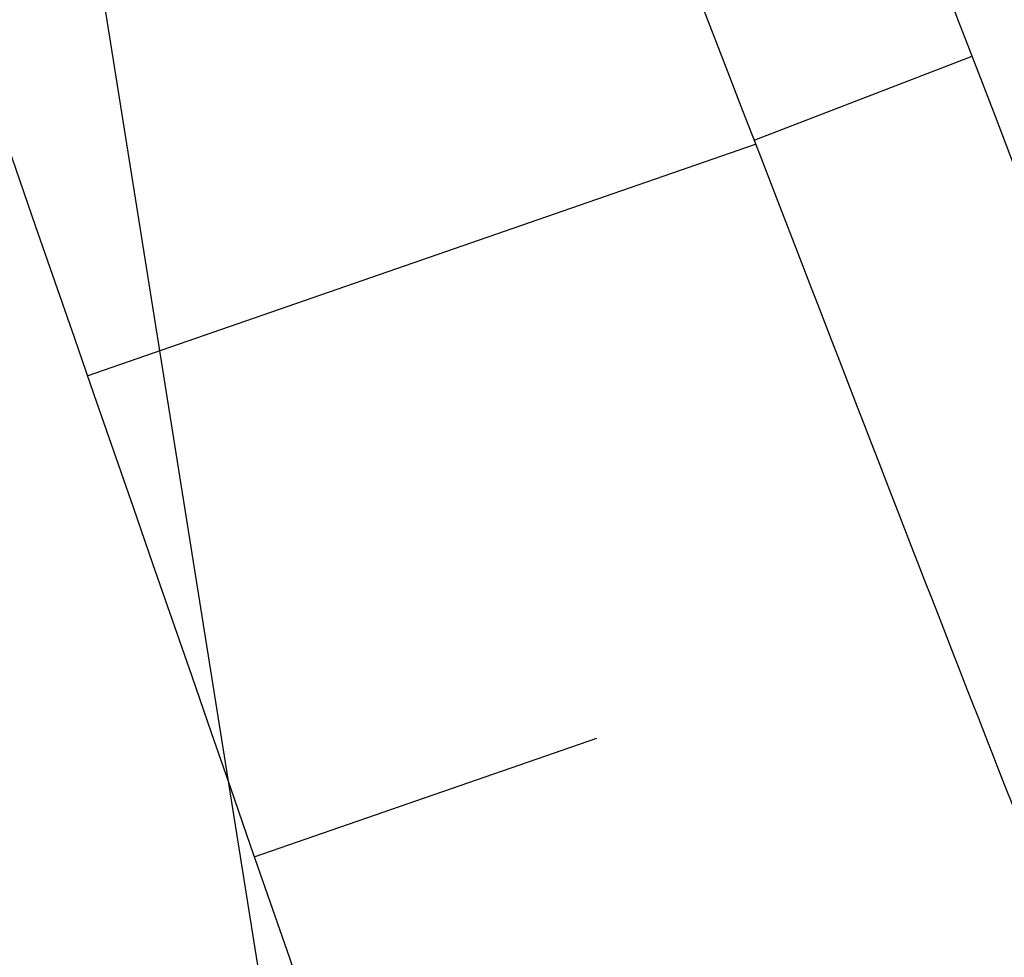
# Model space of a CAD drawing. Extents: x 446577 to 447216, y 443659 to 444842.
# Tile 33 of 177: x 447097.16 to 447101.02, y 443791.95 to 443795.64. Entities that reach past the tile are written whole.
import ezdxf

# ---------------------------------------------------------------- set-up
doc = ezdxf.new("R2010")
doc.units = 0
doc.header["$LTSCALE"] = 2
doc.header["$MEASUREMENT"] = 0
doc.linetypes.add('AUSGEZOGEN', pattern=[0])
for name, color, linetype in [('BOESCHG', 250, 'AUSGEZOGEN'), ('FBRTOP', 250, 'AUSGEZOGEN'), ('GRABEN', 250, 'AUSGEZOGEN'), ('STRASSE', 250, 'AUSGEZOGEN'), ('STROMLTG', 4, 'AUSGEZOGEN')]:
    doc.layers.add(name, color=color, linetype=linetype)

msp = doc.modelspace()

# ---------------------------------------------------------------- linework, layer by layer
at = {"layer": 'BOESCHG'}
for p, q in [((447100.0377, 443795.1622), (447100.8942, 443795.4916)), ((447097.4203, 443794.2373), (447100.0436, 443795.147)), ((447098.0755, 443792.3477), (447099.4211, 443792.8142))]:
    msp.add_line(p, q, dxfattribs=at)
at = {"layer": 'BOESCHG', "flags": 128}
msp.add_lwpolyline([(447083.47, 443840.217, -0.000754), (447089.3041, 443825.4776, -0.001694), (447091.867, 443818.909, -0.000371), (447101.202, 443794.6884, 0.002291), (447102.728, 443790.774, 0.005759), (447104.352, 443786.7984, -0.002927), (447107.591, 443778.996, -0.007014), (447109.7641, 443773.4523, -0.005971), (447112.147, 443766.876, -0.034722), (447113.3088, 443762.6164, -0.02253), (447114.337, 443755.895, -0.031507), (447114.5677, 443750.6268, -0.032295), (447114.137, 443745.5, -0.029249), (447113.2541, 443741.2931, -0.023692), (447111.622, 443736.245, -0.029377), (447109.1702, 443730.7374, -0.033794), (447106.452, 443726.255, -0.031294), (447103.3597, 443722.3936, -0.023849), (447098.771, 443717.806, -0.024522), (447098.0904, 443717.2459, -0.010089), (447096.347, 443716.003)], format="xyb", dxfattribs=at)
at = {"layer": 'BOESCHG'}
msp.add_lwpolyline([(447081.33, 443839.458, -0.001749), (447086.8738, 443824.4487, -0.003983), (447089.233, 443817.829, -0.000184), (447099.0574, 443789.5183, -0.002969), (447099.6552, 443787.7598, -0.009219), (447100.929, 443783.69, 0.006547), (447102.692, 443777.95, 0.041609), (447105.2714, 443771.75, -0.041744), (447107.8409, 443765.5693, -0.028252), (447108.8157, 443761.8151, -0.017165), (447109.8527, 443755.5191, -0.024452), (447110.3405, 443749.4366, -0.04173), (447110.1534, 443745.862, -0.033131), (447109.5358, 443742.8451, -0.019301), (447107.9407, 443737.8096, -0.018972), (447107.0363, 443735.5669, -0.005896), (447103.7723, 443728.5065, -0.054085), (447100.8492, 443723.7696, -0.033222), (447095.384, 443717.6303)], format="xyb", dxfattribs=at)
at = {"layer": 'FBRTOP', "color": 0, "const_width": 0.5}
for points in [[(446936.7191, 443959.3899, -0.000007), (446940.8479, 443947.5917, 0.000013), (446944.9768, 443935.7936, 0.000013), (446949.1064, 443923.9952, -0.000019), (446953.2361, 443912.1969, -0.000006), (446957.3649, 443900.3987, 0.000004), (446961.4938, 443888.6006, 0.000002), (446973.8811, 443853.2058, 0.000002), (446986.2689, 443817.8103, 0.000004), (446998.6569, 443782.4157, -0.000006), (447011.045, 443747.0211, -0.000001), (447016.0335, 443732.7676, 0.000003)], [(446963.1469, 443968.6401, -0.000007), (446967.2761, 443956.8413, 0.000013), (446971.4052, 443945.0424, 0.000013), (446975.5346, 443933.2448, -0.000019), (446979.6639, 443921.4471, -0.000006), (446983.7931, 443909.6483, 0.000004), (446987.9222, 443897.8494, 0.000002), (447000.3098, 443862.4536, 0.000002), (447012.6971, 443827.0597, 0.000004), (447025.0851, 443791.6653, -0.000006), (447037.473, 443756.2709, 0), (447039.0841, 443751.6676, 0.000003)], [(446954.8885, 443992.2344, 0.000003), (446959.0177, 443980.4373, -0.000018)], [(446928.4595, 443982.9876, 0.000003), (446932.5893, 443971.1887, -0.000018)], [(446952.953, 443961.485, 0.000026), (446968.5578, 443916.6545, 0.000443)], [(446975.6723, 443896.3424, -0.000082), (446985.547, 443868.172, -0.00001), (446990.1418, 443855.0564, -0.000011), (446994.25, 443843.328, -0.000533), (447001.7518, 443821.8367, 0.000455), (447010.521, 443796.702, 0.000701), (447018.5134, 443773.9628, -0.000624), (447027.494, 443748.425, -0.000234), (447028.9282, 443744.3242, 0.000022), (447043.4816, 443702.6538, 0.000434)]]:
    msp.add_lwpolyline(points, format="xyb", dxfattribs=at)
at = {"layer": 'GRABEN'}
msp.add_lwpolyline([(447090.4714, 443842.9388, 0.00101), (447094.844, 443830.482, 0.002787), (447098.516, 443820.27, 0.00017), (447108.0249, 443794.3084, 0.003476), (447108.5, 443793.04, 0.012721), (447109.3436, 443790.9921, 0.002822), (447113.431, 443781.885, 0.022952), (447118.4008, 443772.1832, 0.055502), (447121.064, 443768.532, 0.052105), (447121.7579, 443767.9165, 0.010019), (447125.725, 443765.194, 0.055651), (447131.0496, 443762.4878, 0.045794), (447138.043, 443760.571)], format="xyb", dxfattribs=at)
at = {"layer": 'GRABEN', "flags": 128}
msp.add_lwpolyline([(447082.678, 443839.336, -0.001108), (447088.4786, 443824.9181, -0.002547), (447090.956, 443818.628, -0.000426), (447100.2092, 443794.7179, 0.002351), (447101.901, 443790.396, 0.004238), (447103.5968, 443786.2265, -0.002351), (447106.682, 443778.722, -0.007748), (447108.8386, 443773.1593, -0.0066), (447111.182, 443766.559, -0.03599), (447112.3286, 443762.1784, -0.02537), (447113.182, 443755.816, -0.030457), (447113.2869, 443750.9824, -0.028242), (447112.789, 443745.793, -0.027599), (447111.8229, 443741.1998, -0.027765), (447110.364, 443736.768, -0.030851), (447108.2624, 443732.2479, -0.026044), (447105.182, 443727.212, -0.027227), (447101.776, 443722.7823, -0.028021), (447098.012, 443718.869, -0.032561), (447097.4516, 443718.4123, -0.011881), (447095.812, 443717.303)], format="xyb", dxfattribs=at)
at = {"layer": 'STRASSE'}
for points in [[(446994.841, 443941.603, -0.000001), (446989.0386, 443958.1984, -0.000032)], [(447068.931, 443945.908, 0.000002), (447074.525, 443910.7672, 0.000014), (447075.3326, 443905.695, 0.000003), (447075.5774, 443904.158, 0.000002), (447075.88, 443902.258, 0.000405)], [(447057.959, 443995.782, 0.000007), (447066.417, 443943.3121, -0.000072)], [(447074.2047, 443894.7768, 0.000503), (447078.363, 443870.591, 0.006787), (447082.529, 443848.3109, 0.026597), (447083.97, 443842.705, 0.011408), (447085.6565, 443837.7423, 0.003012), (447092.583, 443819.14, 0.000539), (447102.0343, 443794.2978, 0.00389), (447103.374, 443790.868, 0.002567), (447104.9126, 443787.0744, -0.001252), (447108.088, 443779.304, -0.003407), (447110.5936, 443773.0056, -0.003634), (447112.859, 443767.069, -0.040946), (447113.8971, 443763.3957, -0.021068), (447115.015, 443756.071, -0.029426), (447115.3087, 443750.2587, -0.035238), (447114.926, 443745.412, -0.030548), (447114.0837, 443741.4666, -0.02157), (447112.317, 443736.036, -0.026384), (447109.5748, 443729.734, -0.039769), (447107.218, 443725.826, -0.02888), (447103.4344, 443721.1464, -0.030767), (447099.385, 443717.207, -0.003333), (447091.9677, 443710.9157, -0.002375), (447089.9448, 443709.2393, -0.00006)]]:
    msp.add_lwpolyline(points, format="xyb", dxfattribs=at)
at = {"layer": 'STROMLTG', "flags": 128}
msp.add_lwpolyline([(447063.1352, 444009.4586), (447076.1043, 443929.0798), (447088.6859, 443850.8507), (447098.5908, 443788.7772), (447119.9446, 443713.6935), (447119.9997, 443713.4991)], dxfattribs=at)

doc.saveas('drawing.dxf')
